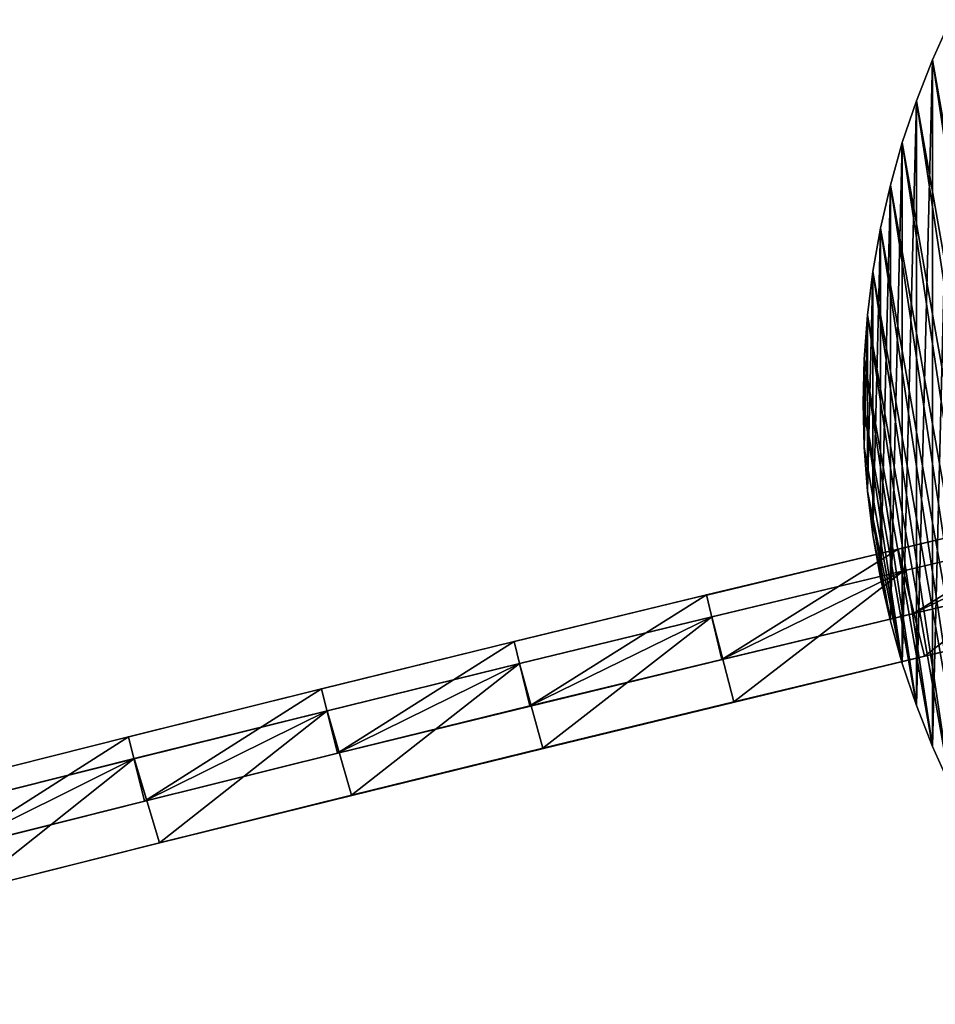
# Model space of a CAD drawing. Header units: millimetres. Extents: x -20 to 1804, y -298 to 307.
# Tile 119 of 189: x 1745 to 1766, y -21 to 1. Entities that reach past the tile are written whole.
import ezdxf

# ---------------------------------------------------------------- set-up
doc = ezdxf.new("R2010")
doc.units = ezdxf.units.MM
doc.header["$LTSCALE"] = 33.374815
for name, color, linetype in [('1', 7, 'CONTINUOUS'), ('100', 7, 'CONTINUOUS'), ('101', 7, 'CONTINUOUS'), ('102', 7, 'CONTINUOUS'), ('103', 7, 'CONTINUOUS'), ('2', 7, 'CONTINUOUS'), ('3', 7, 'CONTINUOUS'), ('4', 7, 'CONTINUOUS'), ('88', 7, 'CONTINUOUS'), ('89', 7, 'CONTINUOUS'), ('91', 7, 'CONTINUOUS'), ('92', 7, 'CONTINUOUS'), ('93', 7, 'CONTINUOUS'), ('94', 7, 'CONTINUOUS'), ('95', 7, 'CONTINUOUS'), ('99', 7, 'CONTINUOUS')]:
    doc.layers.add(name, color=color, linetype=linetype)

msp = doc.modelspace()

# ---------------------------------------------------------------- linework, layer by layer
at = {"layer": '1', "linetype": 'Continuous'}
for points in [[(1766.154, -16.267), (1765.744, -15.358), (1766.154, 1.088), (1766.154, -16.267)], [(1766.154, 1.088), (1765.744, -15.358), (1765.744, 0.179), (1766.154, 1.088)], [(1765.744, -15.358), (1765.379, -14.43), (1765.744, 0.179), (1765.744, -15.358)], [(1765.744, 0.179), (1765.379, -14.43), (1765.379, -0.749), (1765.744, 0.179)], [(1765.379, -14.43), (1765.062, -13.484), (1765.379, -0.749), (1765.379, -14.43)], [(1765.379, -0.749), (1765.062, -13.484), (1765.062, -1.694), (1765.379, -0.749)], [(1765.062, -13.484), (1764.792, -12.524), (1765.062, -1.694), (1765.062, -13.484)], [(1765.062, -1.694), (1764.792, -12.524), (1764.792, -2.654), (1765.062, -1.694)], [(1764.792, -12.524), (1764.57, -11.552), (1764.792, -2.654), (1764.792, -12.524)], [(1764.792, -2.654), (1764.57, -11.552), (1764.57, -3.626), (1764.792, -2.654)], [(1764.57, -11.552), (1764.397, -10.57), (1764.57, -3.626), (1764.57, -11.552)], [(1764.57, -3.626), (1764.397, -10.57), (1764.397, -4.608), (1764.57, -3.626)], [(1764.397, -10.57), (1764.273, -9.581), (1764.397, -4.608), (1764.397, -10.57)], [(1764.397, -4.608), (1764.273, -9.581), (1764.273, -5.598), (1764.397, -4.608)], [(1764.273, -9.581), (1764.198, -8.586), (1764.273, -5.598), (1764.273, -9.581)], [(1764.273, -5.598), (1764.198, -8.586), (1764.198, -6.592), (1764.273, -5.598)], [(1764.198, -8.586), (1764.173, -7.589), (1764.198, -6.592), (1764.198, -8.586)]]:
    msp.add_3dface(points, dxfattribs=at)
at = {"layer": '100', "color": 70, "linetype": 'Continuous', "true_color": 0x7ee600}
for points in [[(1765.316, -12.349, 32.5), (1769.298, -9.865, 32.5), (1764.968, -10.89, 32.5), (1765.316, -12.349, 32.5)], [(1765.316, -12.349, 32.5), (1769.643, -11.325, 32.5), (1769.298, -9.865, 32.5), (1765.316, -12.349, 32.5)], [(1760.628, -11.929, 32.5), (1760.98, -13.387, 32.5), (1764.968, -10.89, 32.5), (1760.628, -11.929, 32.5)], [(1760.98, -13.387, 32.5), (1765.316, -12.349, 32.5), (1764.968, -10.89, 32.5), (1760.98, -13.387, 32.5)], [(1756.279, -12.984, 32.5), (1756.634, -14.441, 32.5), (1760.628, -11.929, 32.5), (1756.279, -12.984, 32.5)], [(1756.634, -14.441, 32.5), (1760.98, -13.387, 32.5), (1760.628, -11.929, 32.5), (1756.634, -14.441, 32.5)], [(1751.92, -14.054, 32.5), (1752.279, -15.51, 32.5), (1756.279, -12.984, 32.5), (1751.92, -14.054, 32.5)], [(1752.279, -15.51, 32.5), (1756.634, -14.441, 32.5), (1756.279, -12.984, 32.5), (1752.279, -15.51, 32.5)], [(1747.552, -15.139, 32.5), (1747.915, -16.594, 32.5), (1751.92, -14.054, 32.5), (1747.552, -15.139, 32.5)], [(1747.915, -16.594, 32.5), (1752.279, -15.51, 32.5), (1751.92, -14.054, 32.5), (1747.915, -16.594, 32.5)], [(1743.174, -16.239, 32.5), (1743.541, -17.693, 32.5), (1747.552, -15.139, 32.5), (1743.174, -16.239, 32.5)], [(1743.541, -17.693, 32.5), (1747.915, -16.594, 32.5), (1747.552, -15.139, 32.5), (1743.541, -17.693, 32.5)]]:
    msp.add_3dface(points, dxfattribs=at)
at = {"layer": '101', "color": 70, "linetype": 'Continuous', "true_color": 0x7ee600}
for points in [[(1765.316, -12.349, 39), (1765.086, -11.386, 39), (1769.415, -10.361, 39), (1765.316, -12.349, 39)], [(1769.643, -11.325, 39), (1765.316, -12.349, 39), (1769.415, -10.361, 39), (1769.643, -11.325, 39)], [(1760.98, -13.387, 39), (1760.748, -12.425, 39), (1765.086, -11.386, 39), (1760.98, -13.387, 39)], [(1765.316, -12.349, 39), (1760.98, -13.387, 39), (1765.086, -11.386, 39), (1765.316, -12.349, 39)], [(1756.634, -14.441, 39), (1756.399, -13.48, 39), (1760.748, -12.425, 39), (1756.634, -14.441, 39)], [(1760.98, -13.387, 39), (1756.634, -14.441, 39), (1760.748, -12.425, 39), (1760.98, -13.387, 39)], [(1752.279, -15.51, 39), (1752.042, -14.549, 39), (1756.399, -13.48, 39), (1752.279, -15.51, 39)], [(1756.634, -14.441, 39), (1752.279, -15.51, 39), (1756.399, -13.48, 39), (1756.634, -14.441, 39)], [(1747.915, -16.594, 39), (1747.675, -15.634, 39), (1752.042, -14.549, 39), (1747.915, -16.594, 39)], [(1752.279, -15.51, 39), (1747.915, -16.594, 39), (1752.042, -14.549, 39), (1752.279, -15.51, 39)], [(1743.541, -17.693, 39), (1743.299, -16.734, 39), (1747.675, -15.634, 39), (1743.541, -17.693, 39)], [(1747.915, -16.594, 39), (1743.541, -17.693, 39), (1747.675, -15.634, 39), (1747.915, -16.594, 39)]]:
    msp.add_3dface(points, dxfattribs=at)
at = {"layer": '102', "color": 70, "linetype": 'Continuous', "true_color": 0x7ee600}
for points in [[(1769.415, -10.361, 4), (1765.086, -11.386, 4), (1769.415, -10.361, 24), (1769.415, -10.361, 4)], [(1769.415, -10.361, 24), (1765.086, -11.386, 4), (1765.092, -11.387, 24), (1769.415, -10.361, 24)], [(1765.086, -11.386, 4), (1760.748, -12.425, 4), (1765.092, -11.387, 24), (1765.086, -11.386, 4)], [(1765.092, -11.387, 24), (1760.748, -12.425, 4), (1760.757, -12.427, 24), (1765.092, -11.387, 24)], [(1760.748, -12.425, 4), (1756.399, -13.48, 4), (1760.757, -12.427, 24), (1760.748, -12.425, 4)], [(1760.757, -12.427, 24), (1756.399, -13.48, 4), (1756.409, -13.481, 24), (1760.757, -12.427, 24)], [(1756.399, -13.48, 4), (1752.042, -14.549, 4), (1756.409, -13.481, 24), (1756.399, -13.48, 4)], [(1756.409, -13.481, 24), (1752.042, -14.549, 4), (1752.05, -14.551, 24), (1756.409, -13.481, 24)], [(1752.042, -14.549, 4), (1747.675, -15.634, 4), (1752.05, -14.551, 24), (1752.042, -14.549, 4)], [(1752.05, -14.551, 24), (1747.675, -15.634, 4), (1747.68, -15.635, 24), (1752.05, -14.551, 24)], [(1747.675, -15.634, 4), (1743.299, -16.734, 4), (1747.68, -15.635, 24), (1747.675, -15.634, 4)], [(1747.68, -15.635, 24), (1743.299, -16.734, 4), (1743.3, -16.734, 24), (1747.68, -15.635, 24)]]:
    msp.add_3dface(points, dxfattribs=at)
at = {"layer": '103', "color": 70, "linetype": 'Continuous', "true_color": 0x7ee600}
for points in [[(1764.968, -10.89, 32.5), (1769.298, -9.865, 32.5), (1764.974, -10.891, 30.5), (1764.968, -10.89, 32.5)], [(1769.298, -9.865, 32.5), (1769.298, -9.865, 30.5), (1764.974, -10.891, 30.5), (1769.298, -9.865, 32.5)], [(1760.628, -11.929, 32.5), (1764.968, -10.89, 32.5), (1760.637, -11.931, 30.5), (1760.628, -11.929, 32.5)], [(1760.637, -11.931, 30.5), (1764.968, -10.89, 32.5), (1764.974, -10.891, 30.5), (1760.637, -11.931, 30.5)], [(1756.279, -12.984, 32.5), (1760.628, -11.929, 32.5), (1756.288, -12.986, 30.5), (1756.279, -12.984, 32.5)], [(1756.288, -12.986, 30.5), (1760.628, -11.929, 32.5), (1760.637, -11.931, 30.5), (1756.288, -12.986, 30.5)], [(1751.92, -14.054, 32.5), (1756.279, -12.984, 32.5), (1751.928, -14.055, 30.5), (1751.92, -14.054, 32.5)], [(1751.928, -14.055, 30.5), (1756.279, -12.984, 32.5), (1756.288, -12.986, 30.5), (1751.928, -14.055, 30.5)], [(1747.552, -15.139, 32.5), (1751.92, -14.054, 32.5), (1747.557, -15.14, 30.5), (1747.552, -15.139, 32.5)], [(1747.557, -15.14, 30.5), (1751.92, -14.054, 32.5), (1751.928, -14.055, 30.5), (1747.557, -15.14, 30.5)], [(1743.174, -16.239, 32.5), (1747.552, -15.139, 32.5), (1743.175, -16.239, 30.5), (1743.174, -16.239, 32.5)], [(1743.175, -16.239, 30.5), (1747.552, -15.139, 32.5), (1747.557, -15.14, 30.5), (1743.175, -16.239, 30.5)]]:
    msp.add_3dface(points, dxfattribs=at)
at = {"layer": '2', "linetype": 'Continuous'}
for points in [[(1766.154, 1.088), (1765.744, 0.179), (1766.154, 1.088, 65), (1766.154, 1.088)], [(1765.744, 0.179), (1765.744, 0.179, 65), (1766.154, 1.088, 65), (1765.744, 0.179)], [(1765.744, 0.179), (1765.379, -0.749), (1765.744, 0.179, 65), (1765.744, 0.179)], [(1765.379, -0.749), (1765.379, -0.749, 65), (1765.744, 0.179, 65), (1765.379, -0.749)], [(1765.379, -0.749), (1765.062, -1.694), (1765.379, -0.749, 65), (1765.379, -0.749)], [(1765.062, -1.694), (1765.062, -1.694, 65), (1765.379, -0.749, 65), (1765.062, -1.694)], [(1765.062, -1.694), (1764.792, -2.654), (1765.062, -1.694, 65), (1765.062, -1.694)], [(1764.792, -2.654), (1764.792, -2.654, 65), (1765.062, -1.694, 65), (1764.792, -2.654)], [(1764.792, -2.654), (1764.57, -3.626), (1764.792, -2.654, 65), (1764.792, -2.654)], [(1764.57, -3.626), (1764.57, -3.626, 65), (1764.792, -2.654, 65), (1764.57, -3.626)], [(1764.57, -3.626), (1764.397, -4.608), (1764.57, -3.626, 65), (1764.57, -3.626)], [(1764.397, -4.608), (1764.397, -4.608, 65), (1764.57, -3.626, 65), (1764.397, -4.608)], [(1764.397, -4.608), (1764.273, -5.598), (1764.397, -4.608, 65), (1764.397, -4.608)], [(1764.273, -5.598), (1764.273, -5.598, 65), (1764.397, -4.608, 65), (1764.273, -5.598)], [(1764.273, -5.598), (1764.198, -6.592), (1764.273, -5.598, 65), (1764.273, -5.598)], [(1764.198, -6.592), (1764.198, -6.592, 65), (1764.273, -5.598, 65), (1764.198, -6.592)], [(1764.198, -6.592), (1764.173, -7.589), (1764.198, -6.592, 65), (1764.198, -6.592)], [(1764.173, -7.589), (1764.173, -7.589, 65), (1764.198, -6.592, 65), (1764.173, -7.589)]]:
    msp.add_3dface(points, dxfattribs=at)
at = {"layer": '3', "linetype": 'Continuous'}
for points in [[(1764.173, -7.589), (1764.198, -8.586), (1764.173, -7.589, 65), (1764.173, -7.589)], [(1764.173, -7.589, 65), (1764.198, -8.586), (1764.198, -8.586, 65), (1764.173, -7.589, 65)], [(1764.198, -8.586), (1764.273, -9.581), (1764.198, -8.586, 65), (1764.198, -8.586)], [(1764.273, -9.581), (1764.273, -9.581, 65), (1764.198, -8.586, 65), (1764.273, -9.581)], [(1764.273, -9.581), (1764.397, -10.57), (1764.273, -9.581, 65), (1764.273, -9.581)], [(1764.397, -10.57), (1764.397, -10.57, 65), (1764.273, -9.581, 65), (1764.397, -10.57)], [(1764.397, -10.57), (1764.57, -11.552), (1764.397, -10.57, 65), (1764.397, -10.57)], [(1764.57, -11.552), (1764.57, -11.552, 65), (1764.397, -10.57, 65), (1764.57, -11.552)], [(1764.57, -11.552), (1764.792, -12.524), (1764.57, -11.552, 65), (1764.57, -11.552)], [(1764.792, -12.524), (1764.792, -12.524, 65), (1764.57, -11.552, 65), (1764.792, -12.524)], [(1764.792, -12.524), (1765.062, -13.484), (1764.792, -12.524, 65), (1764.792, -12.524)], [(1765.062, -13.484), (1765.062, -13.484, 65), (1764.792, -12.524, 65), (1765.062, -13.484)], [(1765.062, -13.484), (1765.379, -14.43), (1765.062, -13.484, 65), (1765.062, -13.484)], [(1765.379, -14.43), (1765.379, -14.43, 65), (1765.062, -13.484, 65), (1765.379, -14.43)], [(1765.379, -14.43), (1765.744, -15.358), (1765.379, -14.43, 65), (1765.379, -14.43)], [(1765.744, -15.358), (1765.744, -15.358, 65), (1765.379, -14.43, 65), (1765.744, -15.358)], [(1765.744, -15.358), (1766.154, -16.267), (1765.744, -15.358, 65), (1765.744, -15.358)], [(1766.154, -16.267), (1766.154, -16.267, 65), (1765.744, -15.358, 65), (1766.154, -16.267)]]:
    msp.add_3dface(points, dxfattribs=at)
at = {"layer": '4', "linetype": 'Continuous'}
for points in [[(1766.154, 1.088, 65), (1765.744, 0.179, 65), (1769.512, -21.193, 65), (1766.154, 1.088, 65)], [(1765.744, 0.179, 65), (1765.379, -0.749, 65), (1768.852, -20.445, 65), (1765.744, 0.179, 65)], [(1769.512, -21.193, 65), (1765.744, 0.179, 65), (1768.852, -20.445, 65), (1769.512, -21.193, 65)], [(1765.379, -0.749, 65), (1765.062, -1.694, 65), (1768.231, -19.665, 65), (1765.379, -0.749, 65)], [(1768.852, -20.445, 65), (1765.379, -0.749, 65), (1768.231, -19.665, 65), (1768.852, -20.445, 65)], [(1765.062, -1.694, 65), (1764.792, -2.654, 65), (1767.648, -18.856, 65), (1765.062, -1.694, 65)], [(1768.231, -19.665, 65), (1765.062, -1.694, 65), (1767.648, -18.856, 65), (1768.231, -19.665, 65)], [(1764.792, -2.654, 65), (1764.57, -3.626, 65), (1767.107, -18.018, 65), (1764.792, -2.654, 65)], [(1767.648, -18.856, 65), (1764.792, -2.654, 65), (1767.107, -18.018, 65), (1767.648, -18.856, 65)], [(1764.57, -3.626, 65), (1764.397, -4.608, 65), (1766.609, -17.154, 65), (1764.57, -3.626, 65)], [(1767.107, -18.018, 65), (1764.57, -3.626, 65), (1766.609, -17.154, 65), (1767.107, -18.018, 65)], [(1764.397, -4.608, 65), (1764.273, -5.598, 65), (1766.154, -16.267, 65), (1764.397, -4.608, 65)], [(1766.609, -17.154, 65), (1764.397, -4.608, 65), (1766.154, -16.267, 65), (1766.609, -17.154, 65)], [(1764.273, -5.598, 65), (1764.198, -6.592, 65), (1765.744, -15.358, 65), (1764.273, -5.598, 65)], [(1766.154, -16.267, 65), (1764.273, -5.598, 65), (1765.744, -15.358, 65), (1766.154, -16.267, 65)], [(1764.198, -6.592, 65), (1764.173, -7.589, 65), (1765.379, -14.43, 65), (1764.198, -6.592, 65)], [(1765.744, -15.358, 65), (1764.198, -6.592, 65), (1765.379, -14.43, 65), (1765.744, -15.358, 65)], [(1765.379, -14.43, 65), (1764.173, -7.589, 65), (1765.062, -13.484, 65), (1765.379, -14.43, 65)], [(1765.062, -13.484, 65), (1764.173, -7.589, 65), (1764.198, -8.586, 65), (1765.062, -13.484, 65)], [(1764.273, -9.581, 65), (1765.062, -13.484, 65), (1764.198, -8.586, 65), (1764.273, -9.581, 65)], [(1764.792, -12.524, 65), (1765.062, -13.484, 65), (1764.273, -9.581, 65), (1764.792, -12.524, 65)], [(1764.397, -10.57, 65), (1764.792, -12.524, 65), (1764.273, -9.581, 65), (1764.397, -10.57, 65)], [(1764.57, -11.552, 65), (1764.792, -12.524, 65), (1764.397, -10.57, 65), (1764.57, -11.552, 65)]]:
    msp.add_3dface(points, dxfattribs=at)
at = {"layer": '88', "color": 70, "linetype": 'Continuous', "true_color": 0x7ee600}
for points in [[(1769.415, -10.361, 4), (1765.567, -13.317, 4), (1765.086, -11.386, 4), (1769.415, -10.361, 4)], [(1769.872, -12.298, 4), (1765.567, -13.317, 4), (1769.415, -10.361, 4), (1769.872, -12.298, 4)], [(1765.086, -11.386, 4), (1761.252, -14.35, 4), (1760.748, -12.425, 4), (1765.086, -11.386, 4)], [(1765.567, -13.317, 4), (1761.252, -14.35, 4), (1765.086, -11.386, 4), (1765.567, -13.317, 4)], [(1760.748, -12.425, 4), (1756.928, -15.399, 4), (1756.399, -13.48, 4), (1760.748, -12.425, 4)], [(1761.252, -14.35, 4), (1756.928, -15.399, 4), (1760.748, -12.425, 4), (1761.252, -14.35, 4)], [(1756.399, -13.48, 4), (1752.595, -16.462, 4), (1752.042, -14.549, 4), (1756.399, -13.48, 4)], [(1756.928, -15.399, 4), (1752.595, -16.462, 4), (1756.399, -13.48, 4), (1756.928, -15.399, 4)], [(1752.042, -14.549, 4), (1748.252, -17.541, 4), (1747.675, -15.634, 4), (1752.042, -14.549, 4)], [(1752.595, -16.462, 4), (1748.252, -17.541, 4), (1752.042, -14.549, 4), (1752.595, -16.462, 4)], [(1747.675, -15.634, 4), (1743.9, -18.634, 4), (1743.299, -16.734, 4), (1747.675, -15.634, 4)], [(1748.252, -17.541, 4), (1743.9, -18.634, 4), (1747.675, -15.634, 4), (1748.252, -17.541, 4)]]:
    msp.add_3dface(points, dxfattribs=at)
at = {"layer": '89', "color": 70, "linetype": 'Continuous', "true_color": 0x7ee600}
for points in [[(1769.415, -10.361, 59), (1765.086, -11.386, 59), (1765.567, -13.317, 59), (1769.415, -10.361, 59)], [(1769.872, -12.298, 59), (1769.415, -10.361, 59), (1765.567, -13.317, 59), (1769.872, -12.298, 59)], [(1765.086, -11.386, 59), (1760.748, -12.425, 59), (1761.252, -14.35, 59), (1765.086, -11.386, 59)], [(1765.567, -13.317, 59), (1765.086, -11.386, 59), (1761.252, -14.35, 59), (1765.567, -13.317, 59)], [(1760.748, -12.425, 59), (1756.399, -13.48, 59), (1756.928, -15.399, 59), (1760.748, -12.425, 59)], [(1761.252, -14.35, 59), (1760.748, -12.425, 59), (1756.928, -15.399, 59), (1761.252, -14.35, 59)], [(1756.399, -13.48, 59), (1752.042, -14.549, 59), (1752.595, -16.462, 59), (1756.399, -13.48, 59)], [(1756.928, -15.399, 59), (1756.399, -13.48, 59), (1752.595, -16.462, 59), (1756.928, -15.399, 59)], [(1752.042, -14.549, 59), (1747.675, -15.634, 59), (1748.252, -17.541, 59), (1752.042, -14.549, 59)], [(1752.595, -16.462, 59), (1752.042, -14.549, 59), (1748.252, -17.541, 59), (1752.595, -16.462, 59)], [(1747.675, -15.634, 59), (1743.299, -16.734, 59), (1743.9, -18.634, 59), (1747.675, -15.634, 59)], [(1748.252, -17.541, 59), (1747.675, -15.634, 59), (1743.9, -18.634, 59), (1748.252, -17.541, 59)]]:
    msp.add_3dface(points, dxfattribs=at)
at = {"layer": '91', "color": 70, "linetype": 'Continuous', "true_color": 0x7ee600}
for points in [[(1769.872, -12.298, 59), (1765.567, -13.317, 59), (1769.872, -12.298, 31.5), (1769.872, -12.298, 59)], [(1769.872, -12.298, 31.5), (1765.567, -13.317, 59), (1765.573, -13.318, 31.5), (1769.872, -12.298, 31.5)], [(1765.567, -13.317, 59), (1761.252, -14.35, 59), (1765.573, -13.318, 31.5), (1765.567, -13.317, 59)], [(1765.573, -13.318, 31.5), (1761.252, -14.35, 59), (1761.261, -14.352, 31.5), (1765.573, -13.318, 31.5)], [(1761.252, -14.35, 59), (1756.928, -15.399, 59), (1761.261, -14.352, 31.5), (1761.252, -14.35, 59)], [(1761.261, -14.352, 31.5), (1756.928, -15.399, 59), (1756.938, -15.401, 31.5), (1761.261, -14.352, 31.5)], [(1756.928, -15.399, 59), (1752.595, -16.462, 59), (1756.938, -15.401, 31.5), (1756.928, -15.399, 59)], [(1756.938, -15.401, 31.5), (1752.595, -16.462, 59), (1752.603, -16.464, 31.5), (1756.938, -15.401, 31.5)], [(1752.595, -16.462, 59), (1748.252, -17.541, 59), (1752.603, -16.464, 31.5), (1752.595, -16.462, 59)], [(1752.603, -16.464, 31.5), (1748.252, -17.541, 59), (1748.257, -17.542, 31.5), (1752.603, -16.464, 31.5)], [(1748.252, -17.541, 59), (1743.9, -18.634, 59), (1748.257, -17.542, 31.5), (1748.252, -17.541, 59)], [(1748.257, -17.542, 31.5), (1743.9, -18.634, 59), (1743.902, -18.634, 31.5), (1748.257, -17.542, 31.5)]]:
    msp.add_3dface(points, dxfattribs=at)
at = {"layer": '92', "color": 60, "linetype": 'Continuous', "true_color": 0xabff00}
for points in [[(1769.643, -11.325, 39), (1765.322, -12.35, 35.75), (1765.316, -12.349, 39), (1769.643, -11.325, 39)], [(1769.643, -11.325, 35.75), (1765.322, -12.35, 35.75), (1769.643, -11.325, 39), (1769.643, -11.325, 35.75)], [(1765.316, -12.349, 39), (1760.989, -13.389, 35.75), (1760.98, -13.387, 39), (1765.316, -12.349, 39)], [(1765.322, -12.35, 35.75), (1760.989, -13.389, 35.75), (1765.316, -12.349, 39), (1765.322, -12.35, 35.75)], [(1760.98, -13.387, 39), (1756.644, -14.443, 35.75), (1756.634, -14.441, 39), (1760.98, -13.387, 39)], [(1760.989, -13.389, 35.75), (1756.644, -14.443, 35.75), (1760.98, -13.387, 39), (1760.989, -13.389, 35.75)], [(1756.634, -14.441, 39), (1752.287, -15.512, 35.75), (1752.279, -15.51, 39), (1756.634, -14.441, 39)], [(1756.644, -14.443, 35.75), (1752.287, -15.512, 35.75), (1756.634, -14.441, 39), (1756.644, -14.443, 35.75)], [(1752.279, -15.51, 39), (1747.92, -16.595, 35.75), (1747.915, -16.594, 39), (1752.279, -15.51, 39)], [(1752.287, -15.512, 35.75), (1747.92, -16.595, 35.75), (1752.279, -15.51, 39), (1752.287, -15.512, 35.75)], [(1747.915, -16.594, 39), (1743.542, -17.694, 35.75), (1743.541, -17.693, 39), (1747.915, -16.594, 39)], [(1747.92, -16.595, 35.75), (1743.542, -17.694, 35.75), (1747.915, -16.594, 39), (1747.92, -16.595, 35.75)]]:
    msp.add_3dface(points, dxfattribs=at)
at = {"layer": '93', "color": 60, "linetype": 'Continuous', "true_color": 0xabff00}
for points in [[(1769.643, -11.325, 30.5), (1769.643, -11.325, 24), (1765.322, -12.35, 24), (1769.643, -11.325, 30.5)], [(1765.322, -12.35, 30.5), (1769.643, -11.325, 30.5), (1765.322, -12.35, 24), (1765.322, -12.35, 30.5)], [(1760.989, -13.389, 30.5), (1765.322, -12.35, 30.5), (1760.989, -13.389, 24), (1760.989, -13.389, 30.5)], [(1760.989, -13.389, 24), (1765.322, -12.35, 30.5), (1765.322, -12.35, 24), (1760.989, -13.389, 24)], [(1756.644, -14.443, 30.5), (1760.989, -13.389, 30.5), (1756.644, -14.443, 24), (1756.644, -14.443, 30.5)], [(1756.644, -14.443, 24), (1760.989, -13.389, 30.5), (1760.989, -13.389, 24), (1756.644, -14.443, 24)], [(1752.287, -15.512, 30.5), (1756.644, -14.443, 30.5), (1752.287, -15.512, 24), (1752.287, -15.512, 30.5)], [(1752.287, -15.512, 24), (1756.644, -14.443, 30.5), (1756.644, -14.443, 24), (1752.287, -15.512, 24)], [(1747.92, -16.595, 30.5), (1752.287, -15.512, 30.5), (1747.92, -16.595, 24), (1747.92, -16.595, 30.5)], [(1747.92, -16.595, 24), (1752.287, -15.512, 30.5), (1752.287, -15.512, 24), (1747.92, -16.595, 24)], [(1743.542, -17.694, 30.5), (1747.92, -16.595, 30.5), (1743.542, -17.694, 24), (1743.542, -17.694, 30.5)], [(1743.542, -17.694, 24), (1747.92, -16.595, 30.5), (1747.92, -16.595, 24), (1743.542, -17.694, 24)]]:
    msp.add_3dface(points, dxfattribs=at)
at = {"layer": '94', "color": 70, "linetype": 'Continuous', "true_color": 0x7ee600}
for points in [[(1765.567, -13.317, 4), (1769.872, -12.298, 4), (1765.573, -13.318, 31.5), (1765.567, -13.317, 4)], [(1769.872, -12.298, 4), (1769.872, -12.298, 31.5), (1765.573, -13.318, 31.5), (1769.872, -12.298, 4)], [(1761.252, -14.35, 4), (1765.567, -13.317, 4), (1761.261, -14.352, 31.5), (1761.252, -14.35, 4)], [(1765.567, -13.317, 4), (1765.573, -13.318, 31.5), (1761.261, -14.352, 31.5), (1765.567, -13.317, 4)], [(1756.928, -15.399, 4), (1761.252, -14.35, 4), (1756.938, -15.401, 31.5), (1756.928, -15.399, 4)], [(1761.252, -14.35, 4), (1761.261, -14.352, 31.5), (1756.938, -15.401, 31.5), (1761.252, -14.35, 4)], [(1752.595, -16.462, 4), (1756.928, -15.399, 4), (1752.603, -16.464, 31.5), (1752.595, -16.462, 4)], [(1756.928, -15.399, 4), (1756.938, -15.401, 31.5), (1752.603, -16.464, 31.5), (1756.928, -15.399, 4)], [(1748.252, -17.541, 4), (1752.595, -16.462, 4), (1748.257, -17.542, 31.5), (1748.252, -17.541, 4)], [(1752.595, -16.462, 4), (1752.603, -16.464, 31.5), (1748.257, -17.542, 31.5), (1752.595, -16.462, 4)], [(1743.9, -18.634, 4), (1748.252, -17.541, 4), (1743.902, -18.634, 31.5), (1743.9, -18.634, 4)], [(1748.252, -17.541, 4), (1748.257, -17.542, 31.5), (1743.902, -18.634, 31.5), (1748.252, -17.541, 4)]]:
    msp.add_3dface(points, dxfattribs=at)
at = {"layer": '95', "color": 70, "linetype": 'Continuous', "true_color": 0x7ee600}
for points in [[(1765.086, -11.386, 59), (1769.415, -10.361, 59), (1765.086, -11.386, 39), (1765.086, -11.386, 59)], [(1765.086, -11.386, 39), (1769.415, -10.361, 59), (1769.415, -10.361, 39), (1765.086, -11.386, 39)], [(1760.748, -12.425, 59), (1765.086, -11.386, 59), (1760.748, -12.425, 39), (1760.748, -12.425, 59)], [(1760.748, -12.425, 39), (1765.086, -11.386, 59), (1765.086, -11.386, 39), (1760.748, -12.425, 39)], [(1756.399, -13.48, 59), (1760.748, -12.425, 59), (1756.399, -13.48, 39), (1756.399, -13.48, 59)], [(1756.399, -13.48, 39), (1760.748, -12.425, 59), (1760.748, -12.425, 39), (1756.399, -13.48, 39)], [(1752.042, -14.549, 59), (1756.399, -13.48, 59), (1752.042, -14.549, 39), (1752.042, -14.549, 59)], [(1752.042, -14.549, 39), (1756.399, -13.48, 59), (1756.399, -13.48, 39), (1752.042, -14.549, 39)], [(1747.675, -15.634, 59), (1752.042, -14.549, 59), (1747.675, -15.634, 39), (1747.675, -15.634, 59)], [(1747.675, -15.634, 39), (1752.042, -14.549, 59), (1752.042, -14.549, 39), (1747.675, -15.634, 39)], [(1743.299, -16.734, 59), (1747.675, -15.634, 59), (1743.299, -16.734, 39), (1743.299, -16.734, 59)], [(1743.299, -16.734, 39), (1747.675, -15.634, 59), (1747.675, -15.634, 39), (1743.299, -16.734, 39)]]:
    msp.add_3dface(points, dxfattribs=at)
at = {"layer": '99', "color": 70, "linetype": 'Continuous', "true_color": 0x7ee600}
for points in [[(1765.322, -12.35, 35.75), (1769.643, -11.325, 35.75), (1765.316, -12.349, 32.5), (1765.322, -12.35, 35.75)], [(1769.643, -11.325, 35.75), (1769.643, -11.325, 32.5), (1765.316, -12.349, 32.5), (1769.643, -11.325, 35.75)], [(1760.98, -13.387, 32.5), (1765.322, -12.35, 35.75), (1765.316, -12.349, 32.5), (1760.98, -13.387, 32.5)], [(1760.989, -13.389, 35.75), (1765.322, -12.35, 35.75), (1760.98, -13.387, 32.5), (1760.989, -13.389, 35.75)], [(1756.634, -14.441, 32.5), (1760.989, -13.389, 35.75), (1760.98, -13.387, 32.5), (1756.634, -14.441, 32.5)], [(1756.644, -14.443, 35.75), (1760.989, -13.389, 35.75), (1756.634, -14.441, 32.5), (1756.644, -14.443, 35.75)], [(1752.279, -15.51, 32.5), (1756.644, -14.443, 35.75), (1756.634, -14.441, 32.5), (1752.279, -15.51, 32.5)], [(1752.287, -15.512, 35.75), (1756.644, -14.443, 35.75), (1752.279, -15.51, 32.5), (1752.287, -15.512, 35.75)], [(1747.915, -16.594, 32.5), (1752.287, -15.512, 35.75), (1752.279, -15.51, 32.5), (1747.915, -16.594, 32.5)], [(1747.92, -16.595, 35.75), (1752.287, -15.512, 35.75), (1747.915, -16.594, 32.5), (1747.92, -16.595, 35.75)], [(1743.541, -17.693, 32.5), (1747.92, -16.595, 35.75), (1747.915, -16.594, 32.5), (1743.541, -17.693, 32.5)], [(1743.542, -17.694, 35.75), (1747.92, -16.595, 35.75), (1743.541, -17.693, 32.5), (1743.542, -17.694, 35.75)]]:
    msp.add_3dface(points, dxfattribs=at)

doc.saveas('drawing.dxf')
